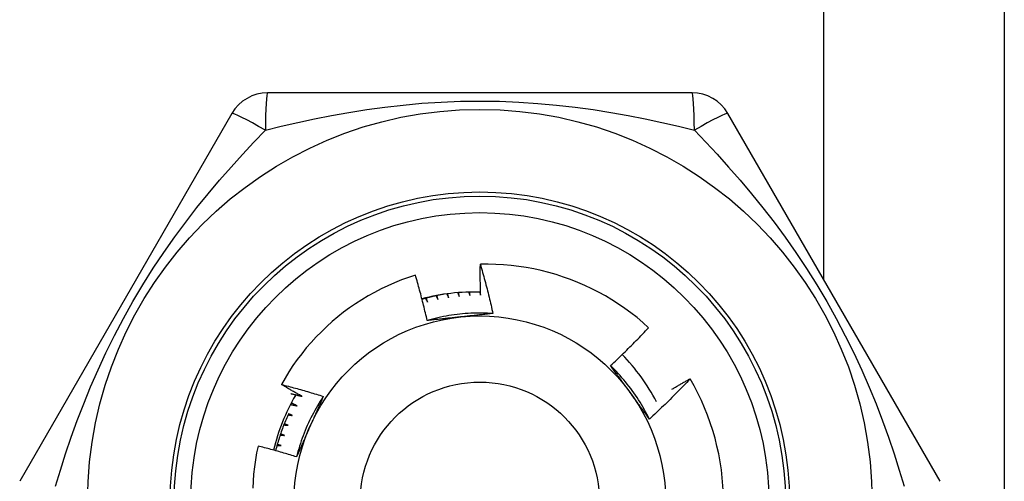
# Model space of a CAD drawing. Header units: inches. Extents: x 3 to 112, y 6 to 61.
# Tile 61 of 140: x 21.578 to 22.047, y 21.593 to 21.813. Entities that reach past the tile are written whole.
import ezdxf

# ---------------------------------------------------------------- set-up
doc = ezdxf.new("R2010")
doc.units = ezdxf.units.IN
doc.header["$MEASUREMENT"] = 0
doc.layers.add('Visible Edges(ANSI)', color=7, linetype='Continuous', lineweight=25)
doc.layers.add('Visible Tangent Edges(ANSI)', color=7, linetype='Continuous', lineweight=25)

msp = doc.modelspace()

# ---------------------------------------------------------------- linework, layer by layer
at = {"layer": 'Visible Edges(ANSI)'}
for p, q in [((22.04707510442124, 22.99690591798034), (22.04707510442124, 20.16890591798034)), ((21.89822496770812, 21.77778781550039), (21.69592537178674, 21.77778782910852)), ((21.67887736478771, 21.76794521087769), (21.57772755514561, 21.59274860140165)), ((22.01642269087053, 21.5927485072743), (21.91527291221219, 21.76794512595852)), ((21.89729565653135, 21.64159784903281), (21.89734412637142, 21.64151501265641))]:
    msp.add_line(p, q, dxfattribs=at)
at = {"layer": 'Visible Edges(ANSI)', "flags": 128}
for points in [[(21.79742701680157, 21.68133245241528), (21.79741070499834, 21.68194747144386), (21.79739540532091, 21.68256253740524), (21.79738111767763, 21.6831776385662), (21.79736784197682, 21.68379278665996), (21.79735557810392, 21.68440798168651), (21.79734432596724, 21.68502321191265), (21.79733408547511, 21.68563848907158), (21.79732485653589, 21.68625378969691), (21.79731663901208, 21.68686913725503), (21.79730943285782, 21.68748453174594), (21.79730323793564, 21.68809994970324), (21.79729805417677, 21.68871540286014), (21.79729388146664, 21.68933090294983), (21.79729071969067, 21.68994642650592), (21.79728856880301, 21.69056197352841), (21.79728742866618, 21.69117756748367), (21.79728729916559, 21.69179317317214), (21.79728818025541, 21.69240882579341), (21.79729007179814, 21.69302449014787), (21.79729297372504, 21.69364018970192), (21.79729688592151, 21.69425592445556), (21.79730180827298, 21.69487167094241), (21.7973077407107, 21.69548744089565), (21.79731468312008, 21.69610323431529)], [(21.87754149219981, 21.66590720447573), (21.87480103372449, 21.66834454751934), (21.87198779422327, 21.67069100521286), (21.86910406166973, 21.67294500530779), (21.86615211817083, 21.67510495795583), (21.86313426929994, 21.67716929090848), (21.86005280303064, 21.67913642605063), (21.85691000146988, 21.68100477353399), (21.85370816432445, 21.68277276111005), (21.85044957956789, 21.6844388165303), (21.8471365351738, 21.68600134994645), (21.84377133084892, 21.68745878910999), (21.84035734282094, 21.68880912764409), (21.83690518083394, 21.69004803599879), (21.8334192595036, 21.69117421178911), (21.8299023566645, 21.69218706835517), (21.8263572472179, 21.69308598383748), (21.8227867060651, 21.69387035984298), (21.81919351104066, 21.69453959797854), (21.81558043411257, 21.69509309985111), (21.81195025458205, 21.69553023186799), (21.80830574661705, 21.69585043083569), (21.80464968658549, 21.69605305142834), (21.80098484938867, 21.69613751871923), (21.79731468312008, 21.69610323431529)], [(21.79731468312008, 21.69610323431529), (21.79759311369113, 21.69513430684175), (21.79786907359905, 21.69416468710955), (21.79814256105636, 21.69319435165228), (21.79841357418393, 21.69222333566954), (21.7986821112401, 21.69125162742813), (21.79894817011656, 21.69027923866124), (21.79921174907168, 21.68930615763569), (21.79947284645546, 21.68833239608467), (21.79973146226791, 21.68735796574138), (21.79998759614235, 21.68638283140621), (21.80024124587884, 21.68540701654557), (21.80049240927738, 21.68443053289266), (21.80074108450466, 21.68345336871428), (21.80098726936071, 21.68247553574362), (21.80123096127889, 21.68149702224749), (21.80147215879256, 21.68051786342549), (21.80171085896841, 21.6795380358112), (21.80194706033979, 21.67855755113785), (21.80218076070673, 21.67757642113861), (21.80241195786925, 21.6765946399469), (21.80264064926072, 21.6756122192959), (21.80286683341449, 21.67462915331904), (21.80309050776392, 21.67364545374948), (21.80331167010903, 21.67266112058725)], [(21.76636230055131, 21.69094865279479), (21.76302223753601, 21.68983986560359), (21.75971538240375, 21.68862560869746), (21.75644427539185, 21.6873063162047), (21.75321500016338, 21.68588405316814), (21.75003628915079, 21.68436271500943), (21.74691050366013, 21.68274375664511), (21.74383986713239, 21.6810286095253), (21.74082661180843, 21.67921865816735), (21.73787295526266, 21.67731532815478), (21.73498113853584, 21.67532001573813), (21.73215337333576, 21.67323414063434), (21.7293918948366, 21.67105910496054), (21.72669892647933, 21.66879631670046), (21.72407669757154, 21.66644718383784), (21.72152743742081, 21.66401312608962), (21.71905437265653, 21.66149658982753), (21.71666527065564, 21.65890531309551), (21.71436262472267, 21.65624242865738), (21.71214799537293, 21.65351011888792), (21.71002294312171, 21.65071058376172), (21.70798902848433, 21.64784602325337), (21.7060478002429, 21.64491862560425), (21.70420081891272, 21.64193059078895), (21.7024496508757, 21.63888411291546)], [(21.7719942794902, 21.66931102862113), (21.77178565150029, 21.67021959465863), (21.77157474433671, 21.67112757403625), (21.77136156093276, 21.67203496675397), (21.77114610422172, 21.6729417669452), (21.77092837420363, 21.67384796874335), (21.77070837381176, 21.6747535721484), (21.77048610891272, 21.67565857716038), (21.7702615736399, 21.67656297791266), (21.77003477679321, 21.67746676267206), (21.76980571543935, 21.67836994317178), (21.76957439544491, 21.67927250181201), (21.7693408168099, 21.68017444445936), (21.76910498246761, 21.68107576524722), (21.76886689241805, 21.6819764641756), (21.76862654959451, 21.68287651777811), (21.76838395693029, 21.68377594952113), (21.76813911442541, 21.68467474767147), (21.76789202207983, 21.68557292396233), (21.76764268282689, 21.68647046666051), (21.76739109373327, 21.687367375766), (21.76713726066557, 21.68826365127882), (21.7668811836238, 21.68915929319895), (21.76662286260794, 21.6900543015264), (21.76636230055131, 21.69094865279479)], [(21.77985027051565, 21.68181094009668), (21.77941560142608, 21.68173424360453), (21.77898128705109, 21.68165566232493), (21.77854730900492, 21.68157515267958), (21.77811370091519, 21.68149274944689), (21.77768043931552, 21.68140841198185), (21.77724758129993, 21.68132221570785), (21.77681507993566, 21.68123407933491), (21.77638296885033, 21.68114403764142), (21.77595128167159, 21.68105212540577), (21.77551998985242, 21.68095830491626), (21.77508912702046, 21.68086261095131), (21.77465867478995, 21.6807649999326), (21.77422866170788, 21.68066550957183), (21.77379907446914, 21.68056409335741), (21.7733699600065, 21.68046083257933), (21.77294129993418, 21.6803556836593), (21.77251310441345, 21.6802486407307), (21.7720853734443, 21.68013970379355), (21.77165814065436, 21.68002890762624), (21.77123138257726, 21.67991621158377), (21.77080512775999, 21.67980165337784), (21.77037939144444, 21.67968522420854), (21.76995416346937, 21.67956692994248), (21.76952946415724, 21.67944675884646)], [(21.77109103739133, 21.67987872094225), (21.77113518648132, 21.6798057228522), (21.77117931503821, 21.67973270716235), (21.7712234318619, 21.6796596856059), (21.7712675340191, 21.67958665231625), (21.7713116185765, 21.67951361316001), (21.7713556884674, 21.67944055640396), (21.7713997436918, 21.67936749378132), (21.77144378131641, 21.67929442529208), (21.77148780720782, 21.67922133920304), (21.77153181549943, 21.67914824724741), (21.77157580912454, 21.67907514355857), (21.77161978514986, 21.67900202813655), (21.77166374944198, 21.67892890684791), (21.77170769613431, 21.67885577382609), (21.77175162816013, 21.67878262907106), (21.77179554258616, 21.67870947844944), (21.771839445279, 21.67863631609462), (21.77188333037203, 21.6785631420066), (21.77192720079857, 21.67848995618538), (21.77197105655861, 21.67841676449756), (21.77201489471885, 21.67834356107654), (21.7720587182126, 21.67827035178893), (21.77210252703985, 21.67819712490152), (21.7721463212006, 21.67812389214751)], [(21.7721463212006, 21.67812389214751), (21.77212313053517, 21.67820251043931), (21.77209995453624, 21.6782811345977), (21.7720767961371, 21.67835976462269), (21.77205365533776, 21.67843839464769), (21.77203053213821, 21.67851703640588), (21.77200742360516, 21.67859567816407), (21.77198433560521, 21.67867433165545), (21.77196126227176, 21.67875298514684), (21.7719382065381, 21.67883164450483), (21.77191516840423, 21.67891031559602), (21.77189214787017, 21.6789889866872), (21.7718691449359, 21.67906766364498), (21.77184615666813, 21.67914634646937), (21.77182318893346, 21.67922502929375), (21.77180023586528, 21.67930372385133), (21.77177730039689, 21.67938242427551), (21.77175438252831, 21.67946113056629), (21.77173148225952, 21.67953983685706), (21.77170859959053, 21.67961854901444), (21.77168573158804, 21.67969727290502), (21.77166288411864, 21.67977599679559), (21.77164005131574, 21.67985472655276), (21.77161723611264, 21.67993346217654), (21.77159443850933, 21.68001220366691)], [(21.77615932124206, 21.68109668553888), (21.77619962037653, 21.68102148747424), (21.77623990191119, 21.68094628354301), (21.77628016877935, 21.68087107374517), (21.77632041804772, 21.68079584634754), (21.7763606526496, 21.6807206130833), (21.77640087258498, 21.68064537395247), (21.77644107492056, 21.68057012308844), (21.77648126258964, 21.68049486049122), (21.77652143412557, 21.68041959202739), (21.77656158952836, 21.68034431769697), (21.776601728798, 21.68026902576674), (21.77664185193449, 21.68019372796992), (21.77668196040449, 21.68011842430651), (21.77672205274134, 21.68004310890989), (21.77676212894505, 21.67996778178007), (21.7768021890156, 21.67989244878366), (21.77684223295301, 21.67981710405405), (21.77688226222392, 21.67974175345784), (21.77692227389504, 21.67966639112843), (21.77696227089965, 21.67959102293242), (21.77700225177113, 21.67951564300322), (21.7770422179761, 21.67944025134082), (21.77708216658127, 21.67936485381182), (21.77712210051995, 21.67928944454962)], [(21.77712210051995, 21.67928944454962), (21.77710301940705, 21.67936915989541), (21.77708395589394, 21.67944888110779), (21.77706490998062, 21.67952860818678), (21.77704588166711, 21.67960833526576), (21.77702687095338, 21.67968806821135), (21.77700787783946, 21.67976780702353), (21.77698890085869, 21.67984755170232), (21.77696994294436, 21.6799272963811), (21.77695100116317, 21.68000704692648), (21.77693207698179, 21.68008680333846), (21.7769131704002, 21.68016656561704), (21.77689428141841, 21.68024632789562), (21.77687541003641, 21.6803261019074), (21.77685655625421, 21.68040587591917), (21.77683771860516, 21.68048564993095), (21.77681890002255, 21.68056543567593), (21.77680009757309, 21.6806452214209), (21.77678131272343, 21.68072501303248), (21.77676254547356, 21.68080481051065), (21.77674379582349, 21.68088460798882), (21.77672506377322, 21.68096441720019), (21.77670634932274, 21.68104422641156), (21.77668765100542, 21.68112404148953), (21.77666897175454, 21.6812038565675)], [(21.78129986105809, 21.68201623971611), (21.78133553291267, 21.68194045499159), (21.78137119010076, 21.68186465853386), (21.78140683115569, 21.68178886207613), (21.78144245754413, 21.68171305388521), (21.78147806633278, 21.68163723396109), (21.78151366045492, 21.68156140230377), (21.78154923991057, 21.68148557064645), (21.78158480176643, 21.68140972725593), (21.78162034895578, 21.68133388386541), (21.78165588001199, 21.6812580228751), (21.7816913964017, 21.68118216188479), (21.78172689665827, 21.68110628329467), (21.78176238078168, 21.68103040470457), (21.78179784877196, 21.68095451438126), (21.78183330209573, 21.68087861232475), (21.7818687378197, 21.68080271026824), (21.78190416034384, 21.68072679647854), (21.78193956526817, 21.68065087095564), (21.781974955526, 21.68057493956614), (21.78201032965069, 21.68049900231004), (21.78204568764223, 21.68042305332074), (21.78208102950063, 21.68034709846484), (21.78211635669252, 21.68027113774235), (21.78215166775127, 21.68019516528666)], [(21.78215166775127, 21.68019516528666), (21.78213711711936, 21.68027378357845), (21.78212258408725, 21.68035240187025), (21.78210806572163, 21.68043102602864), (21.78209356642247, 21.68050965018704), (21.78207908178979, 21.68058828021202), (21.78206461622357, 21.68066691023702), (21.78205016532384, 21.68074555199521), (21.78203573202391, 21.6808241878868), (21.78202131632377, 21.68090282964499), (21.78200691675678, 21.68098147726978), (21.78199253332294, 21.68106013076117), (21.7819781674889, 21.68113878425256), (21.781963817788, 21.68121743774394), (21.7819494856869, 21.68129609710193), (21.78193516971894, 21.68137476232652), (21.78192086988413, 21.6814534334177), (21.78190658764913, 21.68153210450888), (21.78189232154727, 21.68161077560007), (21.78187807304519, 21.68168944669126), (21.78186384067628, 21.68176812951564), (21.78184962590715, 21.68184681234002), (21.78183542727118, 21.6819254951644), (21.781821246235, 21.68200418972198), (21.78180708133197, 21.68208288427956)], [(21.78651719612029, 21.68257451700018), (21.78654670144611, 21.68250226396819), (21.78657619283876, 21.682429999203), (21.78660567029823, 21.68235773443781), (21.78663513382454, 21.68228545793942), (21.78666458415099, 21.68221316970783), (21.78669401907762, 21.68214088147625), (21.78672344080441, 21.68206859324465), (21.78675284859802, 21.68199629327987), (21.78678224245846, 21.68192398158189), (21.7868116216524, 21.6818516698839), (21.78684098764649, 21.68177934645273), (21.78687033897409, 21.68170702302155), (21.78689967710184, 21.68163468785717), (21.7869290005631, 21.68156235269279), (21.78695831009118, 21.68149000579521), (21.78698760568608, 21.68141764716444), (21.78701688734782, 21.68134528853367), (21.78704615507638, 21.68127292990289), (21.78707540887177, 21.68120055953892), (21.78710464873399, 21.68112818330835), (21.78713387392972, 21.68105580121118), (21.78716308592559, 21.68098340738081), (21.78719228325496, 21.68091101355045), (21.78722146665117, 21.68083861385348)], [(21.78722146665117, 21.68083861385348), (21.7872117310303, 21.68091245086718), (21.78720201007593, 21.68098629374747), (21.78719230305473, 21.68106014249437), (21.78718261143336, 21.68113398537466), (21.78717293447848, 21.68120783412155), (21.7871632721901, 21.68128168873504), (21.78715362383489, 21.68135554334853), (21.78714399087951, 21.68142939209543), (21.78713437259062, 21.68150325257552), (21.78712476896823, 21.68157711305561), (21.78711518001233, 21.6816509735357), (21.78710560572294, 21.68172484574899), (21.78709604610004, 21.68179870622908), (21.78708650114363, 21.68187257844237), (21.78707697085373, 21.68194645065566), (21.78706745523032, 21.68202032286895), (21.78705795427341, 21.68209419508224), (21.787048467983, 21.68216807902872), (21.78703899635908, 21.68224195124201), (21.78702953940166, 21.6823158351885), (21.78702009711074, 21.68238971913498), (21.78701066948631, 21.68246360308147), (21.78700125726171, 21.68253749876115), (21.78699185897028, 21.68261138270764)], [(21.79175147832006, 21.68285382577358), (21.79177521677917, 21.68278572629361), (21.79179894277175, 21.68271761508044), (21.79182265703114, 21.68264950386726), (21.791846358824, 21.68258138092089), (21.79187004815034, 21.68251325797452), (21.79189372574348, 21.68244513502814), (21.79191739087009, 21.68237700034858), (21.79194104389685, 21.68230886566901), (21.79196468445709, 21.68224073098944), (21.79198831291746, 21.68217258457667), (21.79201192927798, 21.6821044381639), (21.79203553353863, 21.68203628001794), (21.79205912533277, 21.68196812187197), (21.79208270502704, 21.68189995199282), (21.79210627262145, 21.68183178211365), (21.79212982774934, 21.68176361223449), (21.79215337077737, 21.68169543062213), (21.79217690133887, 21.68162724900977), (21.79220042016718, 21.68155905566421), (21.79222392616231, 21.68149087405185), (21.79224742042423, 21.6814226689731), (21.79227090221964, 21.68135446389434), (21.79229437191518, 21.68128625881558), (21.79231782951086, 21.68121804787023)], [(21.79231782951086, 21.68121804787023), (21.79231238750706, 21.68128664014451), (21.79230695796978, 21.68135522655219), (21.79230154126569, 21.68142383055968), (21.79229613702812, 21.68149242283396), (21.79229074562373, 21.68156101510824), (21.79228536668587, 21.68162960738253), (21.79228000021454, 21.68169821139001), (21.79227464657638, 21.68176680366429), (21.79226930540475, 21.68183540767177), (21.7922639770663, 21.68190401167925), (21.79225866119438, 21.68197261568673), (21.79225335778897, 21.68204121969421), (21.79224806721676, 21.68210982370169), (21.79224278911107, 21.68217842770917), (21.79223752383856, 21.68224703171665), (21.79223227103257, 21.68231564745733), (21.7922270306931, 21.68238425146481), (21.79222180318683, 21.68245286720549), (21.79221658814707, 21.68252148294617), (21.7922113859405, 21.68259008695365), (21.79220619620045, 21.68265870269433), (21.79220101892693, 21.68272731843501), (21.79219585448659, 21.68279594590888), (21.79219070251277, 21.68286456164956)], [(21.79698744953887, 21.68285422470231), (21.79700588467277, 21.68279085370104), (21.79702430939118, 21.68272748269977), (21.79704272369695, 21.68266411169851), (21.79706112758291, 21.68260074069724), (21.79707952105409, 21.68253735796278), (21.7970979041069, 21.68247396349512), (21.79711627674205, 21.68241058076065), (21.79713463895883, 21.68234718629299), (21.79715299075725, 21.68228379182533), (21.79717133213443, 21.68222039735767), (21.79718966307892, 21.68215699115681), (21.79720798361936, 21.68209358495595), (21.79722629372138, 21.68203017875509), (21.7972445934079, 21.68196677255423), (21.79726288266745, 21.68190335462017), (21.7972811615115, 21.68183993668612), (21.79729942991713, 21.68177650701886), (21.79731768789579, 21.6817130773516), (21.79733593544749, 21.68164964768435), (21.79735417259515, 21.6815862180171), (21.79737239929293, 21.68152278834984), (21.79739061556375, 21.68145934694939), (21.79740882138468, 21.68139590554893), (21.79742701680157, 21.68133245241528)], [(21.80331167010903, 21.67266112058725), (21.80199507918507, 21.67274275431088), (21.80067740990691, 21.67280481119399), (21.79935894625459, 21.67284734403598), (21.7980399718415, 21.67287038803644), (21.79672077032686, 21.67287399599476), (21.79540162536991, 21.67285821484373), (21.79408282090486, 21.67282308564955), (21.79276464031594, 21.6727686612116), (21.79144736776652, 21.67269498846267), (21.79013128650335, 21.67260210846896), (21.78881667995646, 21.67249006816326), (21.78750383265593, 21.67235892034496), (21.78619302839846, 21.67220870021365), (21.78488454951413, 21.67203946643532), (21.7835786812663, 21.67185125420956), (21.78227570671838, 21.67164411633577), (21.78097590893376, 21.67141809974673), (21.77967957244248, 21.67117325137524), (21.77838698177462, 21.67090961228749), (21.77709841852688, 21.67062723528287), (21.77581416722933, 21.67032616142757), (21.77453451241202, 21.67000643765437), (21.77325973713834, 21.66966811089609), (21.77199012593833, 21.66931123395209)], [(21.78781569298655, 21.67100333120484), (21.78715087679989, 21.6709334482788), (21.7864866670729, 21.67086361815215), (21.78582304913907, 21.6707938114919), (21.78516000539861, 21.67072402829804), (21.78449751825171, 21.67065425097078), (21.78383557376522, 21.67058446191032), (21.78317415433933, 21.67051464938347), (21.78251324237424, 21.67044480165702), (21.78185282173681, 21.67037490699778), (21.78119287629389, 21.67030494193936), (21.78053338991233, 21.67023490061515), (21.77987434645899, 21.67016477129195), (21.77921572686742, 21.67009453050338), (21.77855751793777, 21.67002417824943), (21.7778997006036, 21.66995368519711), (21.77724225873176, 21.66988305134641), (21.77658517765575, 21.66981225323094), (21.77592843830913, 21.66974128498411), (21.77527202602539, 21.66967012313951), (21.77461592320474, 21.66959876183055), (21.77396011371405, 21.66952718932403), (21.77330458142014, 21.66945538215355), (21.77264930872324, 21.66938333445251), (21.7719942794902, 21.66931102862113)], [(21.80331167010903, 21.67266112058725), (21.80267006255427, 21.67259020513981), (21.80202828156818, 21.67251955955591), (21.80138630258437, 21.67244917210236), (21.80074410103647, 21.67237902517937), (21.8001016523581, 21.67230910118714), (21.79945893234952, 21.67223938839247), (21.79881591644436, 21.67216987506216), (21.79817258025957, 21.67210053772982), (21.79752889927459, 21.67203136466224), (21.79688484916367, 21.67196234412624), (21.79624040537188, 21.67189345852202), (21.79559554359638, 21.67182469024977), (21.79495023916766, 21.67175602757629), (21.79430446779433, 21.67168745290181), (21.79365820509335, 21.67161895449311), (21.79301142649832, 21.6715505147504), (21.79236410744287, 21.67148212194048), (21.79171622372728, 21.67141375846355), (21.79106775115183, 21.67134540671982), (21.79041866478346, 21.67127705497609), (21.78976893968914, 21.67120868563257), (21.78911855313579, 21.67114028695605), (21.78846747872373, 21.67107183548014), (21.78781569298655, 21.67100333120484)], [(21.85936371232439, 21.64782910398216), (21.86014623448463, 21.64855736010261), (21.86092658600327, 21.64928782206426), (21.86170477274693, 21.65002048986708), (21.86248078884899, 21.65075535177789), (21.86325462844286, 21.65149241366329), (21.86402629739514, 21.65223165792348), (21.86479578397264, 21.65297309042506), (21.86556308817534, 21.65371669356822), (21.86632821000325, 21.65446247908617), (21.86709113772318, 21.65521042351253), (21.86785188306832, 21.65596053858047), (21.86861042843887, 21.6567128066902), (21.86936677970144, 21.65746722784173), (21.87012093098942, 21.65822379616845), (21.87087287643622, 21.65898250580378), (21.87162263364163, 21.65974336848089), (21.87237019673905, 21.6605063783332), (21.87311555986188, 21.66127152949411), (21.87385872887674, 21.66203882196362), (21.8745996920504, 21.66280824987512), (21.87533845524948, 21.66357980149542), (21.87607501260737, 21.66435348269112), (21.87680935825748, 21.66512928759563), (21.87754149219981, 21.66590720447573)], [(21.87792367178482, 21.62238249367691), (21.87733607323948, 21.623563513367), (21.87673098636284, 21.62473567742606), (21.87610858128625, 21.62589876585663), (21.87546905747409, 21.62705255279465), (21.87481257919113, 21.62819681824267), (21.87413934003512, 21.62933134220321), (21.87344951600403, 21.63045589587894), (21.87274329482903, 21.63157026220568), (21.87202085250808, 21.63267421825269), (21.87128237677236, 21.6337675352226), (21.87052804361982, 21.63484999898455), (21.86975804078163, 21.63592138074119), (21.86897254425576, 21.63698146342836), (21.86817174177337, 21.6380300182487), (21.86735581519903, 21.63906683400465), (21.8665249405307, 21.64009167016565), (21.86567930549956, 21.64110432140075), (21.86481909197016, 21.64210455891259), (21.86394447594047, 21.64309215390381), (21.86305565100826, 21.64406689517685), (21.8621527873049, 21.64502854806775), (21.86123607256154, 21.64597690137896), (21.86030568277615, 21.64691172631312), (21.8593618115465, 21.64783280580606)], [(21.86873999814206, 21.63497350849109), (21.86834707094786, 21.63551431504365), (21.86795448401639, 21.6360546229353), (21.86756222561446, 21.63659443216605), (21.86717027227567, 21.63713375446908), (21.86677859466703, 21.63767259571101), (21.86638718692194, 21.63821096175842), (21.8659960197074, 21.63874885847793), (21.86560506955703, 21.63928630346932), (21.86521433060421, 21.6398232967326), (21.86482376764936, 21.64035984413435), (21.86443336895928, 21.64089595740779), (21.86404310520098, 21.64143163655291), (21.86365297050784, 21.64196689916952), (21.8632629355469, 21.6425017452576), (21.86287298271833, 21.64303618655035), (21.86248308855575, 21.64357023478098), (21.86209323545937, 21.64410388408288), (21.86170340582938, 21.64463715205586), (21.86131357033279, 21.64517003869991), (21.86092372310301, 21.64570256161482), (21.86053382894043, 21.64623472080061), (21.86014387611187, 21.64676652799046), (21.85975384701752, 21.64729798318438), (21.85936371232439, 21.64782910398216)], [(21.7024496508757, 21.63888411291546), (21.7032891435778, 21.63866781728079), (21.704128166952, 21.63844967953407), (21.70496670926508, 21.63822969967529), (21.70580477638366, 21.63800787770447), (21.70664236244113, 21.63778421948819), (21.70747946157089, 21.63755871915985), (21.70831608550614, 21.63733137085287), (21.70915223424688, 21.63710218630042), (21.7099878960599, 21.63687115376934), (21.71082307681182, 21.63663827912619), (21.71165777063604, 21.63640356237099), (21.71249197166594, 21.63616700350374), (21.71332567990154, 21.63592859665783), (21.71415888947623, 21.63568835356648), (21.71499160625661, 21.63544626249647), (21.71582381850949, 21.6352023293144), (21.71665552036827, 21.63495655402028), (21.71748672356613, 21.63470893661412), (21.7183174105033, 21.6344594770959), (21.71914758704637, 21.63420817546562), (21.71997724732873, 21.63395503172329), (21.72080638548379, 21.63370004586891), (21.72163500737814, 21.63344321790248), (21.7224631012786, 21.63318454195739)], [(21.71244291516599, 21.63315827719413), (21.71202317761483, 21.63339061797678), (21.71160372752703, 21.63362350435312), (21.71118456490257, 21.63385693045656), (21.71076569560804, 21.6340909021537), (21.71034711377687, 21.63432541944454), (21.70992882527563, 21.63456048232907), (21.70951082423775, 21.63479608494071), (21.70909311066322, 21.63503222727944), (21.70867569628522, 21.63526891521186), (21.70825856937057, 21.63550614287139), (21.70784173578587, 21.63574391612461), (21.70742519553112, 21.63598222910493), (21.7070089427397, 21.63622108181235), (21.70659298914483, 21.63646048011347), (21.70617732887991, 21.63670041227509), (21.70576195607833, 21.6369408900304), (21.70534688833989, 21.63718190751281), (21.70493210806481, 21.63742345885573), (21.70451762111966, 21.63766555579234), (21.70410343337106, 21.63790819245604), (21.703689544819, 21.63815136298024), (21.70327594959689, 21.63839507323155), (21.70286264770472, 21.63863932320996), (21.7024496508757, 21.63888411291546)], [(21.89734412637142, 21.64151501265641), (21.89656170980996, 21.6406914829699), (21.89577695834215, 21.63987021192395), (21.89498986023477, 21.63905119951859), (21.89420042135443, 21.6382344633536), (21.89340864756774, 21.63741999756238), (21.89261454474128, 21.63660781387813), (21.89181810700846, 21.63579791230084), (21.89101934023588, 21.63499029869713), (21.89021825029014, 21.63418497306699), (21.88941483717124, 21.63338195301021), (21.88860909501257, 21.63258122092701), (21.88780102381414, 21.63178278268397), (21.88699062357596, 21.63098664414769), (21.88617790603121, 21.63019281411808), (21.88536286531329, 21.62940129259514), (21.88454550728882, 21.62861208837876), (21.88372583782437, 21.62782520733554), (21.88290385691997, 21.62704065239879), (21.88207957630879, 21.6262584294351), (21.88125298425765, 21.62547854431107), (21.88042409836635, 21.62470100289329), (21.87959291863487, 21.62392581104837), (21.87875943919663, 21.62315297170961), (21.87792367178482, 21.62238249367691)], [(21.88859556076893, 21.63655025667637), (21.88895520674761, 21.6367651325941), (21.88931510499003, 21.63697962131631), (21.88967524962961, 21.63719370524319), (21.89003564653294, 21.63740740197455), (21.89039628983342, 21.63762069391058), (21.89075718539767, 21.63783359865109), (21.89111833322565, 21.63804609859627), (21.89147972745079, 21.63825820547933), (21.89184136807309, 21.63846991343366), (21.89220326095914, 21.63868122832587), (21.89256540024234, 21.63889214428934), (21.8929277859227, 21.6391026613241), (21.89329042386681, 21.63931278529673), (21.89365330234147, 21.63952251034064), (21.89401643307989, 21.63973183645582), (21.89437981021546, 21.63994076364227), (21.89474342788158, 21.6401492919), (21.89510729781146, 21.64035742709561), (21.89547141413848, 21.64056515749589), (21.89583576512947, 21.64077249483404), (21.89620037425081, 21.64097943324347), (21.8965652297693, 21.64118597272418), (21.89693031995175, 21.64139210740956), (21.89729565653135, 21.64159784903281)], [(21.70694245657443, 21.63453884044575), (21.70717197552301, 21.63448290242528), (21.70740146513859, 21.63442682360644), (21.70763092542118, 21.63437060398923), (21.70786036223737, 21.63431424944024), (21.70808976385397, 21.63425775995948), (21.70831914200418, 21.63420112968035), (21.70854849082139, 21.63414435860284), (21.7087778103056, 21.63408745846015), (21.70900710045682, 21.6340304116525), (21.70923635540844, 21.63397323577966), (21.70946558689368, 21.63391591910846), (21.70969478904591, 21.63385846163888), (21.70992396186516, 21.63380086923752), (21.7101531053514, 21.6337431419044), (21.71038221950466, 21.63368527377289), (21.71061130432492, 21.63362726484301), (21.71084035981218, 21.63356912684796), (21.71106938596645, 21.63351084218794), (21.71129838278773, 21.63345242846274), (21.71152735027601, 21.63339387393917), (21.7117562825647, 21.63333517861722), (21.71198519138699, 21.6332763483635), (21.71221407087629, 21.633217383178), (21.71244291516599, 21.63315827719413)], [(21.7224631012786, 21.63318454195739), (21.72173410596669, 21.63208515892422), (21.72102153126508, 21.63097505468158), (21.72032546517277, 21.6298544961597), (21.71964601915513, 21.62872375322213), (21.71898329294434, 21.62758309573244), (21.71833739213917, 21.62643279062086), (21.71770841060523, 21.62527311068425), (21.71709645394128, 21.62410431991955), (21.71650162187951, 21.62292669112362), (21.71592401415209, 21.62174049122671), (21.7153637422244, 21.62054598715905), (21.71482089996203, 21.61934345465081), (21.71429558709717, 21.61813315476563), (21.71378791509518, 21.61691536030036), (21.71329797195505, 21.61569034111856), (21.71282586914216, 21.61445836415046), (21.71237170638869, 21.61321969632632), (21.71193558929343, 21.61197461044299), (21.71151760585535, 21.61072337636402), (21.71111787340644, 21.60946625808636), (21.71073648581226, 21.60820352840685), (21.71037354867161, 21.60693545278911), (21.71002915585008, 21.60566230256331), (21.70970341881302, 21.60438434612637)], [(21.7224631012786, 21.63318454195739), (21.72220370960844, 21.6325934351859), (21.72194400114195, 21.63200231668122), (21.72168397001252, 21.63141115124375), (21.72142361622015, 21.63081991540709), (21.72116295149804, 21.63022857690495), (21.72090196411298, 21.62963710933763), (21.7206406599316, 21.62904548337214), (21.72037903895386, 21.6284536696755), (21.72011710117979, 21.62786163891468), (21.71985485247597, 21.62726936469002), (21.71959228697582, 21.62667681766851), (21.71932941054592, 21.62608396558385), (21.71906621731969, 21.62549078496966), (21.71880271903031, 21.62489724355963), (21.71853890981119, 21.62430331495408), (21.71827478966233, 21.62370896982), (21.71801036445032, 21.62311417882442), (21.71774562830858, 21.62251890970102), (21.71748058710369, 21.62192314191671), (21.71721523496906, 21.6213268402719), (21.71694958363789, 21.6207299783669), (21.71668362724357, 21.62013252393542), (21.71641736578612, 21.61953445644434), (21.71615079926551, 21.61893573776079)], [(21.87792367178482, 21.62238249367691), (21.8775414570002, 21.62290268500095), (21.87715938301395, 21.62342316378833), (21.87677743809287, 21.62394393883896), (21.87639558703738, 21.62446502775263), (21.87601380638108, 21.62498644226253), (21.87563207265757, 21.62550819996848), (21.87525036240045, 21.62603030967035), (21.87486864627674, 21.62655278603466), (21.87448690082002, 21.6270756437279), (21.87410510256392, 21.62759889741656), (21.87372322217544, 21.62812255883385), (21.87334124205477, 21.62864664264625), (21.87295912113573, 21.62917116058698), (21.87257685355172, 21.62969612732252), (21.87219439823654, 21.63022155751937), (21.871811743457, 21.63074746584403), (21.87142884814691, 21.6312738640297), (21.87104570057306, 21.63180076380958), (21.87066227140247, 21.63232818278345), (21.87027853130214, 21.63285612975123), (21.86989446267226, 21.63338462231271), (21.86951003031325, 21.63391367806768), (21.86912521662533, 21.63444330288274), (21.86873999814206, 21.63497350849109)], [(21.70677349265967, 21.62933169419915), (21.70690587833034, 21.62930580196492), (21.70703825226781, 21.62927986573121), (21.70717062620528, 21.6292538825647), (21.70730298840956, 21.6292278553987), (21.70743533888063, 21.62920178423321), (21.70756768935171, 21.62917566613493), (21.70770002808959, 21.62914950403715), (21.70783236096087, 21.6291232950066), (21.70796468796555, 21.62909704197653), (21.70809700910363, 21.62907074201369), (21.70822931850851, 21.62904439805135), (21.7083616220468, 21.62901801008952), (21.70849391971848, 21.6289915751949), (21.70862621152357, 21.62896509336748), (21.70875849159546, 21.62893857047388), (21.70889076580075, 21.62891199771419), (21.70902303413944, 21.6288853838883), (21.70915529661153, 21.62885872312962), (21.70928754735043, 21.62883201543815), (21.70941979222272, 21.62880526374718), (21.70955203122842, 21.62877846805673), (21.70968426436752, 21.62875162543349), (21.70981648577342, 21.62872473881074), (21.70994870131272, 21.62869780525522)], [(21.70994870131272, 21.62869780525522), (21.70983213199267, 21.62875457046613), (21.70971558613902, 21.62881137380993), (21.70959905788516, 21.62886821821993), (21.70948254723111, 21.62892510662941), (21.70936605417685, 21.6289820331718), (21.70924957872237, 21.62903900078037), (21.70913312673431, 21.62909600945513), (21.70901669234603, 21.62915305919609), (21.70890027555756, 21.62921015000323), (21.70878387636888, 21.62926727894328), (21.70866750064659, 21.62932445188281), (21.70855114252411, 21.62938166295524), (21.70843480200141, 21.62943891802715), (21.70831847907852, 21.62949621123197), (21.70820217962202, 21.62955354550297), (21.70808589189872, 21.62961092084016), (21.70796963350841, 21.62966833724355), (21.70785338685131, 21.62972579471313), (21.70773716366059, 21.6297832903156), (21.70762095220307, 21.62984082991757), (21.70750477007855, 21.62989840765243), (21.70738859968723, 21.62995602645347), (21.7072724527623, 21.63001368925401), (21.70715632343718, 21.63007139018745)], [(21.70597978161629, 21.62510232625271), (21.70565181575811, 21.62438697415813), (21.70532947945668, 21.62366907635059), (21.70501277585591, 21.62294868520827), (21.70470171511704, 21.62222579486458), (21.70439633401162, 21.6215004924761), (21.70409666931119, 21.62077286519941), (21.70380269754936, 21.62004287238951), (21.70351445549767, 21.61931060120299), (21.70323196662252, 21.61857609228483), (21.70295524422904, 21.61783939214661), (21.70268430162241, 21.61710054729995), (21.70241916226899, 21.6163595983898), (21.70215986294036, 21.61561663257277), (21.70190636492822, 21.61487161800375), (21.70165871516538, 21.61412463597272), (21.70141694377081, 21.61337575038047), (21.70118103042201, 21.6126249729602), (21.70095102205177, 21.61187238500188), (21.70072691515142, 21.61111801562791), (21.70050873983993, 21.61036192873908), (21.70029648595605, 21.60960413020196), (21.70009019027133, 21.60884470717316), (21.69988983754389, 21.60808366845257), (21.69969546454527, 21.60732110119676)], [(21.7056636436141, 21.62441304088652), (21.7057480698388, 21.62440078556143), (21.7058324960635, 21.62438851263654), (21.7059169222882, 21.62437622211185), (21.7060013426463, 21.62436391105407), (21.7060857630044, 21.62435158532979), (21.70617018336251, 21.62433923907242), (21.70625459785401, 21.62432687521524), (21.70633901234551, 21.62431449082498), (21.70642342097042, 21.62430209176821), (21.70650783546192, 21.62428967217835), (21.70659224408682, 21.62427723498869), (21.70667664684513, 21.62426477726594), (21.70676105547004, 21.62425230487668), (21.70684545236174, 21.62423981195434), (21.70692985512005, 21.62422730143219), (21.70701425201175, 21.62421477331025), (21.70709864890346, 21.62420222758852), (21.70718304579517, 21.62418966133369), (21.70726743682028, 21.62417708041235), (21.70735182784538, 21.62416447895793), (21.70743621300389, 21.62415185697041), (21.707520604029, 21.62413922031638), (21.70760498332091, 21.62412656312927), (21.70768936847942, 21.62411388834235)], [(21.70768936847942, 21.62411388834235), (21.70761390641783, 21.62414589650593), (21.70753845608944, 21.62417792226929), (21.70746301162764, 21.62420996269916), (21.70738756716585, 21.62424202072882), (21.70731213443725, 21.62427409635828), (21.70723671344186, 21.62430618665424), (21.70716129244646, 21.62433829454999), (21.70708587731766, 21.62437042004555), (21.70701047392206, 21.62440256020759), (21.70693507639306, 21.62443471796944), (21.70685968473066, 21.62446689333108), (21.70678429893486, 21.62449908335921), (21.70670891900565, 21.62453129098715), (21.70663354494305, 21.62456351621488), (21.70655818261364, 21.62459575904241), (21.70648282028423, 21.62462801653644), (21.70640746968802, 21.62466029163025), (21.70633212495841, 21.62469258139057), (21.70625678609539, 21.62472488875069), (21.70618145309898, 21.6247572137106), (21.70610613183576, 21.62478955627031), (21.70603081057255, 21.62482191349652), (21.70595550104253, 21.62485428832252), (21.70588019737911, 21.62488668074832)], [(21.70363248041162, 21.61961249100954), (21.70371742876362, 21.61960463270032), (21.70380237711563, 21.61959675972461), (21.70388732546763, 21.61958886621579), (21.70397227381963, 21.61958095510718), (21.70405722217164, 21.61957302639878), (21.70414216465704, 21.61956507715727), (21.70422710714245, 21.61955711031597), (21.70431205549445, 21.61954912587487), (21.70439699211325, 21.61954112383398), (21.70448193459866, 21.61953310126), (21.70456687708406, 21.61952506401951), (21.70465181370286, 21.61951700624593), (21.70473675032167, 21.61950892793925), (21.70482168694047, 21.61950083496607), (21.70490662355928, 21.6194927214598), (21.70499156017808, 21.61948459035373), (21.70507649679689, 21.61947644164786), (21.7051614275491, 21.61946827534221), (21.7052463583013, 21.61946008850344), (21.70533128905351, 21.61945188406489), (21.70541621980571, 21.61944366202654), (21.70550114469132, 21.61943541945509), (21.70558607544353, 21.61942716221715), (21.70567100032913, 21.6194188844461)], [(21.70567100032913, 21.6194188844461), (21.70559398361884, 21.61944693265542), (21.70551696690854, 21.61947499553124), (21.70543996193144, 21.61950307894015), (21.70536295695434, 21.61953117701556), (21.70528596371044, 21.61955929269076), (21.70520897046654, 21.61958742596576), (21.70513198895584, 21.61961557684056), (21.70505501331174, 21.61964374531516), (21.70497803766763, 21.61967192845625), (21.70490107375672, 21.61970012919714), (21.70482410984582, 21.61972834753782), (21.70474715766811, 21.61975658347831), (21.7046702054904, 21.61978483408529), (21.70459326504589, 21.61981310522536), (21.70451633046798, 21.61984139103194), (21.70443939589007, 21.61986969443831), (21.70436247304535, 21.61989801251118), (21.70428555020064, 21.61992635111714), (21.70420863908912, 21.6199547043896), (21.7041317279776, 21.61998307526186), (21.70405482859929, 21.62001146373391), (21.70397793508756, 21.62003986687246), (21.70390104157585, 21.62006829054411), (21.70382415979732, 21.62009672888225)], [(21.71615079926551, 21.61893573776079), (21.71587891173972, 21.61832505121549), (21.71560728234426, 21.61771491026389), (21.71533592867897, 21.61710530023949), (21.71506483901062, 21.6164961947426), (21.71479402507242, 21.61588757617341), (21.71452349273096, 21.61527942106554), (21.71425324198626, 21.61467170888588), (21.7139832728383, 21.61406441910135), (21.71371359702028, 21.61345752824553), (21.71344421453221, 21.61285101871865), (21.71317513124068, 21.612244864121), (21.7129063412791, 21.61163904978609), (21.71263786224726, 21.61103355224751), (21.71236968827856, 21.61042834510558), (21.71210182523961, 21.6098234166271), (21.71183427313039, 21.60921873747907), (21.71156704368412, 21.6086142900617), (21.71130013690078, 21.60801005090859), (21.71103355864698, 21.60740600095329), (21.71076730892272, 21.60680211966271), (21.710501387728, 21.60619838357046), (21.71023580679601, 21.60559477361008), (21.70997056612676, 21.60499126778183), (21.70970567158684, 21.60438784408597)], [(21.70185321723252, 21.61471298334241), (21.70193846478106, 21.61470954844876), (21.702023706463, 21.61470609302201), (21.70210894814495, 21.61470261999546), (21.7021941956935, 21.61469912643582), (21.70227943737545, 21.61469561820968), (21.70236467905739, 21.61469208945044), (21.70244992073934, 21.61468854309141), (21.70253516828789, 21.61468497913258), (21.70262040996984, 21.61468139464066), (21.70270565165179, 21.61467779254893), (21.70279089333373, 21.61467417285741), (21.70287614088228, 21.6146705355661), (21.70296138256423, 21.61466687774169), (21.70304662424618, 21.61466320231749), (21.70313186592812, 21.61465950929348), (21.70321710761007, 21.61465579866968), (21.70330234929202, 21.61465206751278), (21.70338759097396, 21.61464832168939), (21.70347283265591, 21.61464455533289), (21.70355807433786, 21.61464076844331), (21.7036433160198, 21.61463696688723), (21.70372855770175, 21.61463314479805), (21.7038137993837, 21.61462930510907), (21.70389904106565, 21.61462544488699)], [(21.70389904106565, 21.61462544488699), (21.70382066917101, 21.61464945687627), (21.70374230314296, 21.61467348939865), (21.70366394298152, 21.61469753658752), (21.70358558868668, 21.61472160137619), (21.70350723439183, 21.61474568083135), (21.70342889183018, 21.61476978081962), (21.70335054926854, 21.61479389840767), (21.70327221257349, 21.61481803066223), (21.70319388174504, 21.61484218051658), (21.70311555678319, 21.61486635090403), (21.70303723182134, 21.61489053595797), (21.70295891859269, 21.61491473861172), (21.70288060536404, 21.61493895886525), (21.70280229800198, 21.61496319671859), (21.70272399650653, 21.61498744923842), (21.70264570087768, 21.61501172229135), (21.70256741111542, 21.61503601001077), (21.70248912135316, 21.6150603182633), (21.7024108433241, 21.61508464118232), (21.70233256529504, 21.61510898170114), (21.70225429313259, 21.61513333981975), (21.70217602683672, 21.61515771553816), (21.70209776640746, 21.61518210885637), (21.7020195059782, 21.61520651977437)], [(21.691334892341, 21.60953903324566), (21.69065658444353, 21.60623599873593), (21.69008083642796, 21.60291351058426), (21.68960823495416, 21.59957394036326), (21.68923929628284, 21.59621965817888), (21.68897460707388, 21.59285303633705), (21.68881470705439, 21.58947644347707)], [(21.70970567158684, 21.60438784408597), (21.70894531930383, 21.60462144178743), (21.70818450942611, 21.60485339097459), (21.70742323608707, 21.60508369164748), (21.70666151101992, 21.60531234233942), (21.70589933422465, 21.60553934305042), (21.70513669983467, 21.60576469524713), (21.70437362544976, 21.6059883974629), (21.70361009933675, 21.60621045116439), (21.70284612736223, 21.60643085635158), (21.70208172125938, 21.60664961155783), (21.70131686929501, 21.60686671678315), (21.70055158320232, 21.60708217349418), (21.69978586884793, 21.60729598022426), (21.69901971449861, 21.60750813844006), (21.69825313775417, 21.60771864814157), (21.69748612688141, 21.60792750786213), (21.69671869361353, 21.60813471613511), (21.69595084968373, 21.6083402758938), (21.69518257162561, 21.60854418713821), (21.69441388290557, 21.60874644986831), (21.69364477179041, 21.60894706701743), (21.69287523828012, 21.60914603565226), (21.69210527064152, 21.6093433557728), (21.691334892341, 21.60953903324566)], [(21.70033066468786, 21.60972773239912), (21.70041597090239, 21.60972872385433), (21.70050127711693, 21.60972969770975), (21.70058658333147, 21.60973065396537), (21.7006718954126, 21.60973159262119), (21.70075720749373, 21.60973251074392), (21.70084251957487, 21.60973341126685), (21.700927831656, 21.60973429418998), (21.70101314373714, 21.60973515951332), (21.70109845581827, 21.60973600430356), (21.70118377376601, 21.60973683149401), (21.70126908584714, 21.60973764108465), (21.70135440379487, 21.60973843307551), (21.70143972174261, 21.60973920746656), (21.70152503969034, 21.60973996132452), (21.70161035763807, 21.60974069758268), (21.7016956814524, 21.60974141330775), (21.70178099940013, 21.60974211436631), (21.70186632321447, 21.60974279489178), (21.7019516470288, 21.60974345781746), (21.70203697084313, 21.60974410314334), (21.70212229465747, 21.60974472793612), (21.7022076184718, 21.60974533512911), (21.70229294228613, 21.60974592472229), (21.70237827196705, 21.60974649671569)], [(21.70237827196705, 21.60974649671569), (21.70229876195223, 21.60976641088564), (21.7022192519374, 21.60978633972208), (21.70213974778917, 21.60980628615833), (21.70206024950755, 21.60982625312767), (21.70198075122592, 21.6098462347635), (21.70190125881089, 21.60986623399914), (21.70182177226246, 21.60988625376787), (21.70174229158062, 21.6099062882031), (21.70166281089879, 21.60992634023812), (21.70158333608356, 21.60994640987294), (21.70150386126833, 21.60996649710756), (21.70142439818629, 21.60998660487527), (21.70134493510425, 21.61000672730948), (21.70126547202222, 21.61002686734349), (21.70118602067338, 21.61004702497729), (21.70110656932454, 21.61006720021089), (21.7010271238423, 21.61008739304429), (21.70094767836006, 21.61010760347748), (21.70086823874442, 21.61012783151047), (21.70078880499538, 21.61014807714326), (21.70070937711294, 21.61016833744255), (21.7006299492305, 21.61018861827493), (21.70055052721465, 21.61020891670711), (21.70047111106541, 21.61022923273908)]]:
    msp.add_lwpolyline(points, dxfattribs=at)
at = {"layer": 'Visible Edges(ANSI)'}
for centre, radius in [((21.79707510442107, 21.58290591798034), 0.1870078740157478), ((21.79707510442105, 21.58290591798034), 0.137795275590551), ((21.79707510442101, 21.58290591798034), 0.0885826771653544)]:
    msp.add_circle(centre, radius, dxfattribs=at)
for centre, radius, start, end in [((21.69592515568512, 21.75810276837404), 0.0196850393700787, 90, 149.9999999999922), ((21.89822505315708, 21.75810276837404), 0.0196850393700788, 30.0000000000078, 90.00000000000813), ((21.79437703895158, 21.58446364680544), 0.098425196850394, 88.24652154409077, 104.6596363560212), ((21.79437703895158, 21.58446364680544), 0.0984251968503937, 27.98803728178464, 44.2123013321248), ((21.79707510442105, 21.58290591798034), 0.1161417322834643, 0, 30.307075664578), ((21.79437703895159, 21.58446364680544), 0.0984251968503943, 149.9912637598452, 166.4081933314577)]:
    msp.add_arc(centre, radius, start, end, dxfattribs=at)
at = {"layer": 'Visible Tangent Edges(ANSI)'}
msp.add_line((21.96107510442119, 21.6886133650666), (21.96107510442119, 22.99690591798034), dxfattribs=at)
at = {"layer": 'Visible Tangent Edges(ANSI)', "flags": 128}
for points in [[(21.69482876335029, 21.76000568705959), (21.70244389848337, 21.7618646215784), (21.71024321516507, 21.76365976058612), (21.71822202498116, 21.76537132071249), (21.72637388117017, 21.76697912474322), (21.73468316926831, 21.76846124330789), (21.7431486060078, 21.76979944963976), (21.75177197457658, 21.77097651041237), (21.7605550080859, 21.77197505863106), (21.76949978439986, 21.77277769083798), (21.77860216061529, 21.77336653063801), (21.78782233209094, 21.77372824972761), (21.79711320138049, 21.77385080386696), (21.80640391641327, 21.77372740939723), (21.81562358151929, 21.77336404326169), (21.82472790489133, 21.77277131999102), (21.83368075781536, 21.77196641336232), (21.84245789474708, 21.77096689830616), (21.85106794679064, 21.76979006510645), (21.85951325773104, 21.76845363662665), (21.86779565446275, 21.76697552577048), (21.87591959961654, 21.76537293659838), (21.88389041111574, 21.76366285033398), (21.89169552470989, 21.76186650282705), (21.8993209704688, 21.76000550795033)], [(21.59477677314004, 21.59043230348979), (21.59712179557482, 21.59808419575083), (21.59962859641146, 21.60584886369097), (21.602311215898, 21.61371009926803), (21.60518154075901, 21.62164524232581), (21.60825476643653, 21.62964454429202), (21.61154676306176, 21.63770073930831), (21.61507343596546, 21.64580662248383), (21.61885073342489, 21.65395482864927), (21.62288935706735, 21.66212782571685), (21.62718317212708, 21.67028856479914), (21.63172329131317, 21.67839792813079), (21.63648372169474, 21.68639629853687), (21.64141075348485, 21.69420315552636), (21.64646589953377, 21.70177650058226), (21.65162991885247, 21.70911438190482), (21.6568841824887, 21.7162169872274), (21.66221037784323, 21.72308854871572), (21.66759406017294, 21.72973941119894), (21.67302087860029, 21.73618008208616), (21.67847691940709, 21.74242152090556), (21.68394549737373, 21.74847195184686), (21.68940297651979, 21.75433239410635), (21.69482531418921, 21.76000339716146)], [(21.89932486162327, 21.76000374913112), (21.90474229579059, 21.75433828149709), (21.91019655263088, 21.74848144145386), (21.91566820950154, 21.74242737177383), (21.92113658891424, 21.73617159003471), (21.92657474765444, 21.72971659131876), (21.93196639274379, 21.72305438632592), (21.93729744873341, 21.71617489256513), (21.94255373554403, 21.70906781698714), (21.94772123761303, 21.70172271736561), (21.95278235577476, 21.69413425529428), (21.95770568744, 21.6863302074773), (21.96245726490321, 21.67834535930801), (21.96699579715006, 21.67023769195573), (21.97129089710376, 21.66207151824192), (21.97532976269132, 21.65389059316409), (21.97910913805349, 21.64573473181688), (21.98263209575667, 21.63763375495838), (21.98591793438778, 21.62958882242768), (21.98898322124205, 21.62160673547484), (21.99184435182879, 21.61369493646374), (21.99451840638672, 21.60585808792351), (21.99702285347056, 21.59810014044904), (21.99936974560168, 21.59044253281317)]]:
    msp.add_lwpolyline(points, dxfattribs=at)
at = {"layer": 'Visible Tangent Edges(ANSI)'}
for centre, radius in [((21.79707510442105, 21.58290591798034), 0.1476377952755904), ((21.79707510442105, 21.58290591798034), 0.1456692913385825), ((21.79707510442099, 21.58290591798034), 0.0570866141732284)]:
    msp.add_circle(centre, radius, dxfattribs=at)
for centre, major_axis, ratio, start_param, end_param in [((21.69592515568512, 21.75810276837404), (1e-16, 0.0196850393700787), 0.0560536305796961, 3.9186e-12, 1.474011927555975), ((21.89822505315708, 21.75810276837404), (0, 0.0196850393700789), 0.0560536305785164, 4.809173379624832, 6.283185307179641), ((21.69592515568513, 21.75810276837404), (-0.0170477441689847, 0.0098425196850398), 0.0560536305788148, 4.809173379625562, 6.283185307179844), ((21.89822505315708, 21.75810276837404), (0.017047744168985, 0.0098425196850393), 0.0560536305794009, 0, 1.47401192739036)]:
    msp.add_ellipse(centre, major_axis=major_axis, ratio=ratio, start_param=start_param, end_param=end_param, dxfattribs=at)

doc.saveas('drawing.dxf')
